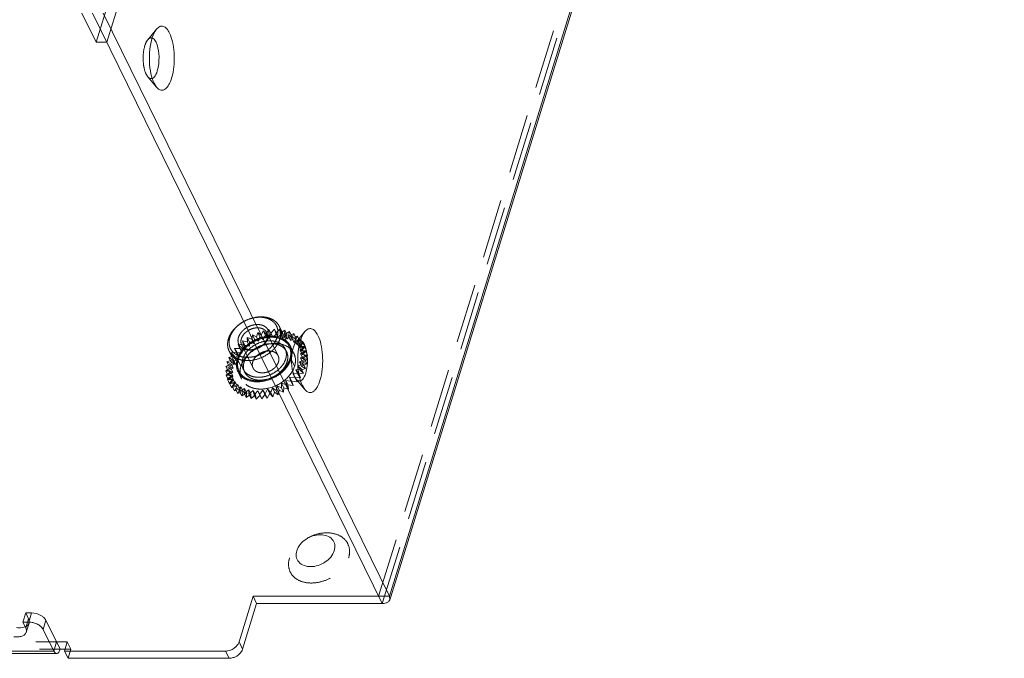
# Model space of a CAD drawing. Header units: millimetres. Extents: x 4065 to 8083, y -652 to 5416.
# Tile 147 of 256: x 5907 to 5992, y 3129 to 3184. Entities that reach past the tile are written whole.
import ezdxf

# ---------------------------------------------------------------- set-up
doc = ezdxf.new("R2010")
doc.units = ezdxf.units.MM
doc.header["$LTSCALE"] = 0.8
doc.linetypes.add('HIDDEN', pattern=[9.525, 6.35, -3.175])
doc.layers.get('0').update_dxf_attribs({"linetype": 'CONTINUOUS', "lineweight": 0})
doc.layers.add('3', color=5, linetype='HIDDEN', lineweight=0)

msp = doc.modelspace()

# ---------------------------------------------------------------- linework, layer by layer
for p, q in [((5939.059, 3134.54), (6076.31, 3578.686)), ((5939.173, 3134.505), (6076.345, 3578.391)), ((5912.661, 3184.58), (5913.881, 3182.093)), ((5938.443, 3133.918), (5913.582, 3184.58)), ((5939.059, 3134.54), (5914.503, 3184.58)), ((5913.881, 3182.093), (5914.802, 3182.093)), ((5919.077, 3178.231), (5918.86, 3178.572)), ((5931.812, 3152.279), (5931.596, 3152.62)), ((5926.151, 3130.623), (5927.361, 3134.54)), ((5939.059, 3134.54), (5927.361, 3134.54)), ((5927.666, 3133.918), (5927.361, 3134.54)), ((5939.059, 3134.54), (5939.093, 3134.244)), ((5926.456, 3130.002), (5927.666, 3133.918)), ((5938.443, 3133.918), (5927.666, 3133.918)), ((5907.603, 3132.327), (5907.845, 3133.11)), ((5908.352, 3133.11), (5907.845, 3133.11)), ((5908.352, 3133.11), (5908.109, 3132.327)), ((5908.109, 3132.327), (5907.603, 3132.327)), ((5907.603, 3132.327), (5907.847, 3131.829)), ((5909.578, 3132.488), (5909.336, 3131.705)), ((5910.798, 3130.002), (5909.578, 3132.488)), ((5910.251, 3129.84), (5909.336, 3131.705)), ((5910.251, 3129.84), (5910.493, 3130.623)), ((5911.414, 3130.623), (5910.493, 3130.623)), ((5911.172, 3129.84), (5911.414, 3130.623)), ((5926.151, 3130.623), (5926.456, 3130.002)), ((5870.369, 3129.84), (5910.251, 3129.84)), ((5870.611, 3129.623), (5910.493, 3129.623)), ((5911.172, 3130.002), (5910.798, 3130.002)), ((5911.172, 3129.84), (5924.988, 3129.84)), ((5911.477, 3129.219), (5911.172, 3129.84)), ((5924.988, 3129.84), (5925.293, 3129.219)), ((5911.477, 3129.219), (5925.293, 3129.219))]:
    msp.add_line(p, q)
for centre, radius, start, end in [((5925.362, 3180.727), 6.907, 173.72839, 182.61524), ((5938.097, 3154.775), 6.907, 173.72839, 182.61524), ((5927.365, 3154.404), 1.432, 184.00216, 186.32787), ((5927.317, 3154.398), 1.384, 186.32089, 190.03168), ((5927.258, 3154.391), 1.326, 206.22383, 220.95425), ((5925.086, 3131.04), 1.152, 315.4286, 320.41459)]:
    msp.add_arc(centre, radius, start, end)
for points, knots in [([(5919.072, 3183.217), (5919.149, 3183.309), (5919.318, 3183.469), (5919.68, 3183.492), (5919.984, 3183.249), (5920.124, 3183.018), (5920.192, 3182.88)], [0, 0, 0, 0, 0.246383, 0.448731, 0.684546, 1, 1, 1, 1]), ([(5918.496, 3181.481), (5918.535, 3181.829), (5918.651, 3182.434), (5918.903, 3183.014), (5919.072, 3183.217)], [0, 0, 0, 0, 0.569476, 1, 1, 1, 1]), ([(5920.192, 3182.88), (5920.308, 3182.644), (5920.481, 3182.088), (5920.604, 3181.187), (5920.602, 3180.227), (5920.474, 3179.33), (5920.265, 3178.679), (5920.034, 3178.289), (5919.855, 3178.094), (5919.657, 3177.98), (5919.36, 3177.963), (5919.173, 3178.116), (5919.077, 3178.231)], [0, 0, 0, 0, 0.134454, 0.294651, 0.463727, 0.623145, 0.756274, 0.809643, 0.853787, 0.890401, 0.923487, 1, 1, 1, 1]), ([(5918.688, 3182.463), (5918.721, 3182.453), (5918.873, 3182.373), (5918.969, 3182.218), (5919.029, 3182.097)], [0, 0, 0, 0, 0.201722, 1, 1, 1, 1]), ([(5919.029, 3182.097), (5919.176, 3181.796), (5919.313, 3181.071), (5919.29, 3180.347), (5919.22, 3179.971)], [0, 0, 0, 0, 0.466798, 1, 1, 1, 1]), ([(5918.86, 3178.572), (5918.734, 3178.83), (5918.551, 3179.441), (5918.478, 3180.069), (5918.462, 3180.412)], [0, 0, 0, 0, 0.45562, 1, 1, 1, 1]), ([(5919.22, 3179.971), (5919.178, 3179.748), (5919.084, 3179.393), (5918.85, 3179.055), (5918.714, 3178.998)], [0, 0, 0, 0, 0.604877, 1, 1, 1, 1]), ([(5931.232, 3155.529), (5931.271, 3155.877), (5931.386, 3156.481), (5931.638, 3157.062), (5931.808, 3157.265)], [0, 0, 0, 0, 0.569476, 1, 1, 1, 1]), ([(5931.808, 3157.265), (5931.885, 3157.357), (5932.053, 3157.516), (5932.416, 3157.54), (5932.72, 3157.297), (5932.859, 3157.066), (5932.927, 3156.928)], [0, 0, 0, 0, 0.246383, 0.448731, 0.684546, 1, 1, 1, 1]), ([(5931.424, 3156.511), (5931.456, 3156.501), (5931.609, 3156.42), (5931.705, 3156.266), (5931.764, 3156.145)], [0, 0, 0, 0, 0.201722, 1, 1, 1, 1]), ([(5932.927, 3156.928), (5933.043, 3156.692), (5933.217, 3156.136), (5933.34, 3155.235), (5933.337, 3154.275), (5933.209, 3153.378), (5933.001, 3152.727), (5932.77, 3152.337), (5932.591, 3152.141), (5932.393, 3152.028), (5932.095, 3152.01), (5931.908, 3152.164), (5931.812, 3152.278)], [0, 0, 0, 0, 0.134454, 0.294651, 0.463727, 0.623145, 0.756274, 0.809643, 0.853787, 0.890401, 0.923487, 1, 1, 1, 1]), ([(5931.764, 3156.145), (5931.912, 3155.844), (5932.048, 3155.119), (5932.025, 3154.395), (5931.955, 3154.018)], [0, 0, 0, 0, 0.466798, 1, 1, 1, 1]), ([(5931.596, 3152.62), (5931.469, 3152.878), (5931.287, 3153.489), (5931.213, 3154.117), (5931.198, 3154.459)], [0, 0, 0, 0, 0.45562, 1, 1, 1, 1]), ([(5931.955, 3154.018), (5931.914, 3153.796), (5931.82, 3153.441), (5931.585, 3153.103), (5931.449, 3153.046)], [0, 0, 0, 0, 0.604877, 1, 1, 1, 1]), ([(5926.872, 3153.097), (5926.811, 3153.121), (5926.583, 3153.226), (5926.378, 3153.382), (5926.257, 3153.522)], [0, 0, 0, 0, 0.261746, 1, 1, 1, 1]), ([(5927.708, 3152.948), (5927.633, 3152.948), (5927.35, 3152.96), (5927.067, 3153.02), (5926.872, 3153.097)], [0, 0, 0, 0, 0.261968, 1, 1, 1, 1]), ([(5928.967, 3153.222), (5928.865, 3153.178), (5928.462, 3153.024), (5928.028, 3152.948), (5927.708, 3152.948)], [0, 0, 0, 0, 0.257412, 1, 1, 1, 1]), ([(5934.328, 3138.457), (5934.38, 3138.624), (5934.417, 3138.978), (5934.098, 3139.648), (5933.273, 3139.896), (5932.474, 3139.748), (5931.693, 3139.378), (5931.226, 3138.851), (5931.104, 3138.457)], [0, 0, 0, 0, 0.112128, 0.217225, 0.450079, 0.590243, 0.735797, 1, 1, 1, 1]), ([(5931.104, 3138.457), (5931.053, 3138.289), (5931.015, 3137.936), (5931.334, 3137.265), (5932.16, 3137.017), (5932.958, 3137.165), (5933.74, 3137.536), (5934.206, 3138.062), (5934.328, 3138.457)], [0, 0, 0, 0, 0.112128, 0.217225, 0.450079, 0.590243, 0.735797, 1, 1, 1, 1]), ([(5938.862, 3134.002), (5938.833, 3133.988), (5938.699, 3133.936), (5938.553, 3133.918), (5938.443, 3133.918)], [0, 0, 0, 0, 0.227352, 1, 1, 1, 1]), ([(5939.093, 3134.244), (5939.085, 3134.219), (5939.038, 3134.114), (5938.941, 3134.039), (5938.862, 3134.002)], [0, 0, 0, 0, 0.232868, 1, 1, 1, 1]), ([(5908.352, 3133.11), (5908.606, 3133.11), (5908.948, 3133.022), (5909.236, 3132.848), (5909.302, 3132.799)], [0, 0, 0, 0, 0.756188, 1, 1, 1, 1]), ([(5909.302, 3132.799), (5909.333, 3132.776), (5909.44, 3132.688), (5909.533, 3132.579), (5909.578, 3132.488)], [0, 0, 0, 0, 0.276148, 1, 1, 1, 1]), ([(5907.053, 3131.855), (5907.123, 3131.845), (5907.377, 3131.822), (5907.643, 3131.852), (5907.813, 3131.926)], [0, 0, 0, 0, 0.276633, 1, 1, 1, 1]), ([(5908.611, 3132.243), (5908.569, 3132.257), (5908.406, 3132.303), (5908.236, 3132.327), (5908.109, 3132.327)], [0, 0, 0, 0, 0.257385, 1, 1, 1, 1]), ([(5909.06, 3132.016), (5909.027, 3132.04), (5908.888, 3132.134), (5908.732, 3132.204), (5908.611, 3132.243)], [0, 0, 0, 0, 0.239573, 1, 1, 1, 1]), ([(5909.336, 3131.705), (5909.322, 3131.733), (5909.25, 3131.853), (5909.146, 3131.951), (5909.06, 3132.016)], [0, 0, 0, 0, 0.22386, 1, 1, 1, 1]), ([(5906.811, 3131.072), (5906.937, 3131.054), (5907.176, 3131.042), (5907.506, 3131.101), (5907.763, 3131.235), (5907.867, 3131.385), (5907.89, 3131.461)], [0, 0, 0, 0, 0.308722, 0.580191, 0.806805, 1, 1, 1, 1]), ([(5907.89, 3131.461), (5907.899, 3131.489), (5907.922, 3131.613), (5907.889, 3131.743), (5907.847, 3131.829)], [0, 0, 0, 0, 0.236135, 1, 1, 1, 1]), ([(5925.973, 3130.306), (5925.994, 3130.331), (5926.067, 3130.428), (5926.124, 3130.538), (5926.151, 3130.623)], [0, 0, 0, 0, 0.26345, 1, 1, 1, 1]), ([(5910.251, 3129.84), (5910.266, 3129.808), (5910.319, 3129.714), (5910.417, 3129.624), (5910.492, 3129.623)], [0, 0, 0, 0, 0.32074, 1, 1, 1, 1]), ([(5910.492, 3129.623), (5910.531, 3129.623), (5910.585, 3129.646), (5910.625, 3129.682), (5910.636, 3129.693)], [0, 0, 0, 0, 0.713945, 1, 1, 1, 1]), ([(5910.636, 3129.693), (5910.653, 3129.711), (5910.726, 3129.803), (5910.77, 3129.914), (5910.798, 3130.002)], [0, 0, 0, 0, 0.208127, 1, 1, 1, 1]), ([(5926.456, 3130.002), (5926.434, 3129.931), (5926.292, 3129.636), (5926.015, 3129.421), (5925.786, 3129.323)], [0, 0, 0, 0, 0.229601, 1, 1, 1, 1]), ([(5925.786, 3129.323), (5925.746, 3129.306), (5925.587, 3129.248), (5925.418, 3129.219), (5925.293, 3129.219)], [0, 0, 0, 0, 0.258086, 1, 1, 1, 1])]:
    msp.add_open_spline(points, degree=3, knots=knots)
for points in [[(5926.068, 3153.805), (5926.014, 3153.916), (5925.975, 3154.036), (5925.954, 3154.157)], [(5925.151, 3129.852), (5925.43, 3129.893), (5925.709, 3130.031), (5925.906, 3130.232)], [(5924.988, 3129.84), (5925.042, 3129.84), (5925.097, 3129.844), (5925.151, 3129.852)]]:
    msp.add_open_spline(points, degree=3)
at = {"layer": '3'}
for p, q in [((5938.138, 3134.54), (6075.389, 3578.686)), ((5938.443, 3133.918), (6075.694, 3578.065)), ((5913.881, 3182.093), (5917.028, 3192.276)), ((5914.802, 3182.093), (5917.949, 3192.276)), ((5918.317, 3182.312), (5919.073, 3183.218)), ((5918.32, 3179.138), (5918.181, 3179.355)), ((5918.317, 3179.14), (5919.073, 3178.234)), ((5928.054, 3156.95), (5928.239, 3157.34)), ((5928.239, 3157.34), (5928.473, 3157.057)), ((5928.422, 3156.967), (5928.239, 3157.34)), ((5928.473, 3157.057), (5928.717, 3157.435)), ((5928.717, 3157.435), (5928.891, 3157.117)), ((5928.9, 3157.062), (5928.717, 3157.435)), ((5928.891, 3157.117), (5929.19, 3157.476)), ((5929.373, 3157.103), (5929.19, 3157.476)), ((5929.19, 3157.476), (5929.3, 3157.129)), ((5929.3, 3157.129), (5929.648, 3157.462)), ((5930.467, 3155.964), (5929.613, 3157.704)), ((5929.831, 3157.089), (5929.648, 3157.462)), ((5929.648, 3157.462), (5929.692, 3157.093)), ((5929.692, 3157.093), (5930.082, 3157.394)), ((5930.082, 3157.394), (5930.06, 3157.009)), ((5930.06, 3157.009), (5930.485, 3157.273)), ((5930.265, 3157.021), (5930.082, 3157.394)), ((5930.485, 3157.273), (5930.396, 3156.88)), ((5930.668, 3156.9), (5930.485, 3157.273)), ((5931.052, 3156.36), (5931.809, 3157.266)), ((5926.455, 3156.471), (5926.874, 3156.375)), ((5926.638, 3156.098), (5926.455, 3156.471)), ((5926.532, 3156.111), (5926.455, 3156.471)), ((5926.864, 3156.754), (5927.247, 3156.606)), ((5927.047, 3156.381), (5926.864, 3156.754)), ((5926.874, 3156.375), (5926.864, 3156.754)), ((5927.247, 3156.606), (5927.303, 3156.996)), ((5927.247, 3156.606), (5927.43, 3156.233)), ((5927.303, 3156.996), (5927.643, 3156.799)), ((5927.486, 3156.623), (5927.303, 3156.996)), ((5927.43, 3156.233), (5927.486, 3156.623)), ((5927.486, 3156.623), (5927.826, 3156.426)), ((5927.643, 3156.799), (5927.764, 3157.193)), ((5927.643, 3156.799), (5927.826, 3156.426)), ((5927.764, 3157.193), (5928.054, 3156.95)), ((5927.947, 3156.82), (5927.764, 3157.193)), ((5927.826, 3156.426), (5927.947, 3156.82)), ((5927.947, 3156.82), (5928.237, 3156.577)), ((5928.054, 3156.95), (5928.237, 3156.577)), ((5928.237, 3156.577), (5928.422, 3156.967)), ((5928.422, 3156.967), (5928.656, 3156.684)), ((5928.473, 3157.057), (5928.656, 3156.684)), ((5929.512, 3155.187), (5928.536, 3157.176)), ((5928.656, 3156.684), (5928.9, 3157.062)), ((5928.891, 3157.117), (5929.074, 3156.744)), ((5928.9, 3157.062), (5929.074, 3156.744)), ((5929.074, 3156.744), (5929.373, 3157.103)), ((5929.3, 3157.129), (5929.483, 3156.756)), ((5929.373, 3157.103), (5929.483, 3156.756)), ((5929.483, 3156.756), (5929.831, 3157.089)), ((5929.692, 3157.093), (5929.875, 3156.72)), ((5929.831, 3157.089), (5929.875, 3156.72)), ((5929.875, 3156.72), (5930.265, 3157.021)), ((5930.06, 3157.009), (5930.243, 3156.636)), ((5930.265, 3157.021), (5930.243, 3156.636)), ((5930.243, 3156.636), (5930.668, 3156.9)), ((5930.396, 3156.88), (5930.847, 3157.1)), ((5930.396, 3156.88), (5930.579, 3156.507)), ((5930.668, 3156.9), (5930.579, 3156.507)), ((5930.579, 3156.507), (5931.03, 3156.727)), ((5930.847, 3157.1), (5930.694, 3156.708)), ((5930.694, 3156.708), (5931.163, 3156.88)), ((5930.694, 3156.708), (5930.877, 3156.335)), ((5931.03, 3156.727), (5930.847, 3157.1)), ((5931.03, 3156.727), (5930.877, 3156.335)), ((5930.877, 3156.335), (5931.346, 3156.507)), ((5931.163, 3156.88), (5930.948, 3156.495)), ((5930.948, 3156.495), (5931.425, 3156.617)), ((5930.948, 3156.495), (5931.131, 3156.122)), ((5931.346, 3156.507), (5931.131, 3156.122)), ((5931.425, 3156.617), (5931.153, 3156.247)), ((5931.346, 3156.507), (5931.163, 3156.88)), ((5931.608, 3156.244), (5931.425, 3156.617)), ((5926.158, 3153.849), (5925.304, 3155.59)), ((5925.76, 3155.805), (5926.227, 3155.819)), ((5925.964, 3155.504), (5925.76, 3155.805)), ((5925.943, 3155.432), (5925.76, 3155.805)), ((5926.085, 3156.152), (5926.532, 3156.111)), ((5926.268, 3155.779), (5926.085, 3156.152)), ((5926.227, 3155.819), (5926.085, 3156.152)), ((5926.227, 3155.819), (5926.41, 3155.446)), ((5926.268, 3155.779), (5926.715, 3155.738)), ((5926.41, 3155.446), (5926.268, 3155.779)), ((5927.357, 3154.129), (5926.381, 3156.118)), ((5926.532, 3156.111), (5926.715, 3155.738)), ((5926.638, 3156.098), (5927.057, 3156.002)), ((5926.715, 3155.738), (5926.638, 3156.098)), ((5926.874, 3156.375), (5927.057, 3156.002)), ((5927.047, 3156.381), (5927.43, 3156.233)), ((5927.057, 3156.002), (5927.047, 3156.381)), ((5930.23, 3155.539), (5930.108, 3155.788)), ((5930.557, 3156.008), (5930.862, 3155.386)), ((5931.131, 3156.122), (5931.608, 3156.244)), ((5931.153, 3156.247), (5931.629, 3156.315)), ((5931.153, 3156.247), (5931.336, 3155.874)), ((5931.629, 3156.315), (5931.305, 3155.968)), ((5931.305, 3155.968), (5931.772, 3155.982)), ((5931.305, 3155.968), (5931.488, 3155.595)), ((5931.608, 3156.244), (5931.336, 3155.874)), ((5931.336, 3155.874), (5931.812, 3155.943)), ((5931.772, 3155.982), (5931.401, 3155.664)), ((5931.401, 3155.664), (5931.849, 3155.622)), ((5931.401, 3155.664), (5931.584, 3155.291)), ((5931.849, 3155.622), (5931.44, 3155.339)), ((5931.812, 3155.943), (5931.488, 3155.595)), ((5931.488, 3155.595), (5931.955, 3155.609)), ((5931.955, 3155.609), (5931.584, 3155.291)), ((5931.812, 3155.943), (5931.629, 3156.315)), ((5931.955, 3155.609), (5931.772, 3155.982)), ((5932.032, 3155.249), (5931.849, 3155.622)), ((5925.119, 3154.658), (5925.588, 3154.83)), ((5925.272, 3155.05), (5925.75, 3155.172)), ((5925.588, 3154.83), (5925.272, 3155.05)), ((5925.455, 3154.677), (5925.272, 3155.05)), ((5925.455, 3154.677), (5925.933, 3154.799)), ((5925.488, 3155.435), (5925.964, 3155.504)), ((5925.75, 3155.172), (5925.488, 3155.435)), ((5925.671, 3155.062), (5925.488, 3155.435)), ((5925.588, 3154.83), (5925.771, 3154.457)), ((5925.671, 3155.062), (5926.147, 3155.131)), ((5925.933, 3154.799), (5925.671, 3155.062)), ((5925.75, 3155.172), (5925.933, 3154.799)), ((5925.943, 3155.432), (5926.41, 3155.446)), ((5926.147, 3155.131), (5925.943, 3155.432)), ((5925.964, 3155.504), (5926.147, 3155.131)), ((5926.315, 3154.285), (5926.01, 3154.907)), ((5930.92, 3154.285), (5930.615, 3154.907)), ((5931.803, 3154.855), (5931.342, 3154.658)), ((5931.859, 3155.244), (5931.42, 3155.002)), ((5931.42, 3155.002), (5931.803, 3154.855)), ((5931.42, 3155.002), (5931.603, 3154.629)), ((5931.44, 3155.339), (5931.859, 3155.244)), ((5931.44, 3155.339), (5931.623, 3154.966)), ((5931.584, 3155.291), (5932.032, 3155.249)), ((5932.042, 3154.871), (5931.603, 3154.629)), ((5932.032, 3155.249), (5931.623, 3154.966)), ((5931.623, 3154.966), (5932.042, 3154.871)), ((5931.986, 3154.482), (5931.803, 3154.855)), ((5932.042, 3154.871), (5931.859, 3155.244)), ((5925.007, 3153.881), (5925.432, 3154.144)), ((5925.442, 3153.812), (5925.007, 3153.881)), ((5925.19, 3153.508), (5925.007, 3153.881)), ((5925.03, 3154.265), (5925.481, 3154.485)), ((5925.432, 3154.144), (5925.03, 3154.265)), ((5925.213, 3153.892), (5925.03, 3154.265)), ((5925.481, 3154.485), (5925.119, 3154.658)), ((5925.302, 3154.285), (5925.119, 3154.658)), ((5925.213, 3153.892), (5925.664, 3154.112)), ((5925.615, 3153.771), (5925.213, 3153.892)), ((5925.302, 3154.285), (5925.771, 3154.457)), ((5925.664, 3154.112), (5925.302, 3154.285)), ((5925.432, 3154.144), (5925.615, 3153.771)), ((5925.771, 3154.457), (5925.455, 3154.677)), ((5925.481, 3154.485), (5925.664, 3154.112)), ((5926.639, 3153.777), (5926.517, 3154.025)), ((5931.497, 3154.072), (5931.019, 3153.976)), ((5931.019, 3153.976), (5931.253, 3153.693)), ((5931.019, 3153.976), (5931.202, 3153.603)), ((5931.682, 3154.461), (5931.207, 3154.314)), ((5931.207, 3154.314), (5931.497, 3154.072)), ((5931.207, 3154.314), (5931.39, 3153.941)), ((5931.342, 3154.658), (5931.682, 3154.461)), ((5931.342, 3154.658), (5931.525, 3154.285)), ((5931.865, 3154.088), (5931.39, 3153.941)), ((5931.39, 3153.941), (5931.68, 3153.699)), ((5931.68, 3153.699), (5931.497, 3154.072)), ((5931.986, 3154.482), (5931.525, 3154.285)), ((5931.525, 3154.285), (5931.865, 3154.088)), ((5931.603, 3154.629), (5931.986, 3154.482)), ((5931.865, 3154.088), (5931.682, 3154.461)), ((5925.051, 3153.511), (5925.442, 3153.812)), ((5925.509, 3153.497), (5925.051, 3153.511)), ((5925.234, 3153.138), (5925.051, 3153.511)), ((5925.161, 3153.164), (5925.509, 3153.497)), ((5925.634, 3153.205), (5925.161, 3153.164)), ((5925.344, 3152.791), (5925.161, 3153.164)), ((5925.19, 3153.508), (5925.615, 3153.771)), ((5925.625, 3153.439), (5925.19, 3153.508)), ((5925.234, 3153.138), (5925.625, 3153.439)), ((5925.692, 3153.124), (5925.234, 3153.138)), ((5925.334, 3152.845), (5925.634, 3153.205)), ((5925.344, 3152.791), (5925.692, 3153.124)), ((5925.442, 3153.812), (5925.625, 3153.439)), ((5925.509, 3153.497), (5925.692, 3153.124)), ((5925.634, 3153.205), (5925.817, 3152.832)), ((5926.068, 3153.805), (5926.373, 3153.184)), ((5930.605, 3153), (5930.171, 3153.069)), ((5930.171, 3153.069), (5930.354, 3152.696)), ((5930.171, 3153.069), (5930.215, 3152.699)), ((5930.953, 3153.334), (5930.495, 3153.348)), ((5930.495, 3153.348), (5930.678, 3152.975)), ((5930.495, 3153.348), (5930.605, 3153)), ((5931.253, 3153.693), (5930.78, 3153.652)), ((5930.78, 3153.652), (5930.953, 3153.334)), ((5930.78, 3153.652), (5930.963, 3153.279)), ((5931.056, 3153.185), (5930.917, 3153.403)), ((5931.136, 3152.961), (5930.953, 3153.334)), ((5931.436, 3153.32), (5930.963, 3153.279)), ((5930.963, 3153.279), (5931.136, 3152.961)), ((5931.052, 3153.188), (5931.809, 3152.282)), ((5931.68, 3153.699), (5931.202, 3153.603)), ((5931.202, 3153.603), (5931.436, 3153.32)), ((5931.436, 3153.32), (5931.253, 3153.693)), ((5925.813, 3152.94), (5925.334, 3152.845)), ((5925.518, 3152.472), (5925.334, 3152.845)), ((5925.817, 3152.832), (5925.344, 3152.791)), ((5925.518, 3152.472), (5925.817, 3152.832)), ((5925.996, 3152.567), (5925.518, 3152.472)), ((5925.568, 3152.562), (5925.813, 3152.94)), ((5926.043, 3152.71), (5925.568, 3152.562)), ((5925.751, 3152.189), (5925.568, 3152.562)), ((5925.751, 3152.189), (5925.996, 3152.567)), ((5926.226, 3152.337), (5925.751, 3152.189)), ((5925.813, 3152.94), (5925.996, 3152.567)), ((5925.858, 3152.32), (5926.043, 3152.71)), ((5926.319, 3152.517), (5925.858, 3152.32)), ((5926.041, 3151.947), (5925.858, 3152.32)), ((5926.041, 3151.947), (5926.226, 3152.337)), ((5926.043, 3152.71), (5926.226, 3152.337)), ((5926.198, 3152.123), (5926.319, 3152.517)), ((5926.637, 3152.366), (5926.198, 3152.123)), ((5926.319, 3152.517), (5926.502, 3152.144)), ((5926.581, 3151.976), (5926.637, 3152.366)), ((5926.99, 3152.259), (5926.581, 3151.976)), ((5926.637, 3152.366), (5926.82, 3151.993)), ((5926.99, 3152.259), (5927.173, 3151.886)), ((5927.001, 3151.881), (5926.99, 3152.259)), ((5927.371, 3152.199), (5927.001, 3151.881)), ((5927.371, 3152.199), (5927.554, 3151.826)), ((5927.448, 3151.84), (5927.371, 3152.199)), ((5927.773, 3152.187), (5927.448, 3151.84)), ((5927.773, 3152.187), (5927.956, 3151.814)), ((5927.915, 3151.853), (5927.773, 3152.187)), ((5928.187, 3152.223), (5927.915, 3151.853)), ((5928.391, 3151.922), (5928.187, 3152.223)), ((5928.187, 3152.223), (5928.37, 3151.85)), ((5928.606, 3152.307), (5928.391, 3151.922)), ((5928.869, 3152.043), (5928.606, 3152.307)), ((5928.606, 3152.307), (5928.789, 3151.934)), ((5929.022, 3152.436), (5928.869, 3152.043)), ((5929.338, 3152.216), (5929.022, 3152.436)), ((5929.022, 3152.436), (5929.205, 3152.063)), ((5929.427, 3152.608), (5929.338, 3152.216)), ((5929.521, 3151.843), (5929.338, 3152.216)), ((5929.789, 3152.436), (5929.427, 3152.608)), ((5929.427, 3152.608), (5929.61, 3152.235)), ((5929.61, 3152.235), (5929.521, 3151.843)), ((5929.972, 3152.063), (5929.61, 3152.235)), ((5929.812, 3152.821), (5929.789, 3152.436)), ((5929.972, 3152.063), (5929.789, 3152.436)), ((5930.215, 3152.699), (5929.812, 3152.821)), ((5929.812, 3152.821), (5929.995, 3152.448)), ((5929.995, 3152.448), (5929.972, 3152.063)), ((5930.398, 3152.326), (5929.995, 3152.448)), ((5930.398, 3152.326), (5930.215, 3152.699)), ((5930.788, 3152.627), (5930.354, 3152.696)), ((5930.354, 3152.696), (5930.398, 3152.326)), ((5930.788, 3152.627), (5930.605, 3153)), ((5931.136, 3152.961), (5930.678, 3152.975)), ((5930.678, 3152.975), (5930.788, 3152.627)), ((5926.502, 3152.144), (5926.041, 3151.947)), ((5926.381, 3151.75), (5926.198, 3152.123)), ((5926.381, 3151.75), (5926.502, 3152.144)), ((5926.82, 3151.993), (5926.381, 3151.75)), ((5926.764, 3151.603), (5926.581, 3151.976)), ((5926.764, 3151.603), (5926.82, 3151.993)), ((5927.173, 3151.886), (5926.764, 3151.603)), ((5927.184, 3151.508), (5927.001, 3151.881)), ((5927.184, 3151.508), (5927.173, 3151.886)), ((5927.554, 3151.826), (5927.184, 3151.508)), ((5927.631, 3151.467), (5927.448, 3151.84)), ((5927.631, 3151.467), (5927.554, 3151.826)), ((5927.956, 3151.814), (5927.631, 3151.467)), ((5928.098, 3151.48), (5927.915, 3151.853)), ((5928.098, 3151.48), (5927.956, 3151.814)), ((5928.37, 3151.85), (5928.098, 3151.48)), ((5928.574, 3151.549), (5928.37, 3151.85)), ((5928.574, 3151.549), (5928.391, 3151.922)), ((5928.789, 3151.934), (5928.574, 3151.549)), ((5929.052, 3151.67), (5928.789, 3151.934)), ((5929.052, 3151.67), (5928.869, 3152.043)), ((5929.205, 3152.063), (5929.052, 3151.67)), ((5929.521, 3151.843), (5929.205, 3152.063)), ((5939.093, 3134.245), (5939.173, 3134.505)), ((5907.845, 3133.11), (5908.089, 3132.613)), ((5907.847, 3131.829), (5908.089, 3132.613)), ((5908.132, 3132.244), (5907.89, 3131.46)), ((5870.611, 3130.623), (5910.493, 3130.623)), ((5911.719, 3130.002), (5911.414, 3130.623)), ((5870.916, 3130.002), (5910.798, 3130.002)), ((5911.719, 3130.002), (5911.172, 3130.002)), ((5911.477, 3129.219), (5911.719, 3130.002))]:
    msp.add_line(p, q, dxfattribs=at)
for centre, radius, start, end in [((5929.022, 3153.453), 3.421, 118.66652, 123.92691), ((5928.642, 3153.884), 2.845, 135.82552, 141.46027), ((5929.327, 3152.831), 3.421, 118.66652, 123.92691), ((5929.366, 3155.425), 1.326, 10.92379, 26.07581), ((5929.672, 3154.801), 1.326, 26.22383, 40.95425), ((5927.717, 3153.785), 1.48, 180.15678, 184.65625), ((5927.629, 3153.778), 1.392, 184.64403, 190.89485), ((5927.564, 3153.766), 1.326, 190.92379, 206.07581), ((5907.611, 3132.474), 0.581, 306.10554, 311.19346)]:
    msp.add_arc(centre, radius, start, end, dxfattribs=at)
for points, knots in [([(5918.181, 3179.355), (5918.074, 3179.575), (5917.941, 3180.103), (5917.901, 3180.918), (5918.006, 3181.686), (5918.185, 3182.153), (5918.317, 3182.312)], [0, 0, 0, 0, 0.239854, 0.525616, 0.797144, 1, 1, 1, 1]), ([(5918.317, 3182.312), (5918.366, 3182.371), (5918.474, 3182.472), (5918.628, 3182.482), (5918.688, 3182.463)], [0, 0, 0, 0, 0.548589, 1, 1, 1, 1]), ([(5918.455, 3179.019), (5918.417, 3179.041), (5918.371, 3179.08), (5918.331, 3179.124), (5918.32, 3179.137)], [0, 0, 0, 0, 0.728231, 1, 1, 1, 1]), ([(5918.714, 3178.998), (5918.654, 3178.974), (5918.555, 3178.969), (5918.475, 3179.007), (5918.455, 3179.019)], [0, 0, 0, 0, 0.734427, 1, 1, 1, 1]), ([(5925.248, 3156.647), (5925.294, 3156.795), (5925.427, 3157.089), (5925.67, 3157.419), (5925.908, 3157.664), (5926.177, 3157.896), (5926.402, 3158.045), (5926.56, 3158.131)], [0, 0, 0, 0, 0.228892, 0.474211, 0.602299, 0.733145, 1, 1, 1, 1]), ([(5925.371, 3156.771), (5925.413, 3156.906), (5925.534, 3157.174), (5925.755, 3157.475), (5925.97, 3157.698), (5926.215, 3157.91), (5926.42, 3158.046), (5926.563, 3158.126)], [0, 0, 0, 0, 0.228951, 0.474245, 0.602306, 0.733128, 1, 1, 1, 1]), ([(5926.56, 3158.131), (5926.844, 3158.287), (5927.301, 3158.458), (5927.925, 3158.537), (5928.369, 3158.519), (5928.778, 3158.423), (5929.08, 3158.279), (5929.284, 3158.128), (5929.416, 3158.001), (5929.527, 3157.86), (5929.587, 3157.757), (5929.613, 3157.704)], [0, 0, 0, 0, 0.28407, 0.420946, 0.551147, 0.673435, 0.787762, 0.842426, 0.895746, 0.948118, 1, 1, 1, 1]), ([(5926.563, 3158.126), (5926.742, 3158.225), (5927.024, 3158.346), (5927.415, 3158.447), (5927.797, 3158.503), (5928.174, 3158.496), (5928.525, 3158.418), (5928.761, 3158.329), (5928.971, 3158.209), (5929.151, 3158.06), (5929.297, 3157.885), (5929.404, 3157.688), (5929.472, 3157.473), (5929.499, 3157.245), (5929.484, 3157.007), (5929.448, 3156.85), (5929.424, 3156.771)], [0, 0, 0, 0, 0.148129, 0.221087, 0.292395, 0.427803, 0.491502, 0.552326, 0.610469, 0.666375, 0.720724, 0.77438, 0.828298, 0.883393, 0.940444, 1, 1, 1, 1]), ([(5926.108, 3156.771), (5926.133, 3156.853), (5926.206, 3157.016), (5926.337, 3157.2), (5926.465, 3157.338), (5926.611, 3157.469), (5926.733, 3157.555), (5926.818, 3157.606)], [0, 0, 0, 0, 0.22939, 0.474531, 0.602408, 0.733066, 1, 1, 1, 1]), ([(5926.353, 3156.647), (5926.374, 3156.716), (5926.435, 3156.852), (5926.567, 3157.041), (5926.739, 3157.211), (5926.872, 3157.307), (5926.943, 3157.351)], [0, 0, 0, 0, 0.229661, 0.474803, 0.733007, 1, 1, 1, 1]), ([(5926.818, 3157.606), (5926.932, 3157.673), (5927.172, 3157.784), (5927.548, 3157.871), (5927.859, 3157.872), (5928.089, 3157.827), (5928.245, 3157.772), (5928.383, 3157.697), (5928.502, 3157.603), (5928.599, 3157.491), (5928.671, 3157.364), (5928.716, 3157.226), (5928.735, 3157.078), (5928.726, 3156.924), (5928.703, 3156.822), (5928.687, 3156.771)], [0, 0, 0, 0, 0.147801, 0.292141, 0.428126, 0.492119, 0.553187, 0.61149, 0.667453, 0.721753, 0.775268, 0.828978, 0.883834, 0.940653, 1, 1, 1, 1]), ([(5926.943, 3157.351), (5927.087, 3157.439), (5927.322, 3157.537), (5927.646, 3157.59), (5927.88, 3157.588), (5928.095, 3157.543), (5928.284, 3157.458), (5928.436, 3157.336), (5928.509, 3157.231), (5928.536, 3157.176)], [0, 0, 0, 0, 0.283406, 0.420787, 0.551632, 0.674429, 0.788932, 0.896474, 1, 1, 1, 1]), ([(5929.613, 3157.704), (5929.651, 3157.627), (5929.712, 3157.462), (5929.751, 3157.197), (5929.739, 3156.921), (5929.697, 3156.738), (5929.669, 3156.647)], [0, 0, 0, 0, 0.239088, 0.482922, 0.735582, 1, 1, 1, 1]), ([(5925.304, 3155.59), (5925.266, 3155.667), (5925.205, 3155.832), (5925.166, 3156.097), (5925.179, 3156.373), (5925.22, 3156.556), (5925.248, 3156.647)], [0, 0, 0, 0, 0.239087, 0.482923, 0.735578, 1, 1, 1, 1]), ([(5927.958, 3155.283), (5927.784, 3155.208), (5927.427, 3155.092), (5926.884, 3155.029), (5926.449, 3155.074), (5926.135, 3155.171), (5925.926, 3155.27), (5925.742, 3155.396), (5925.586, 3155.546), (5925.462, 3155.717), (5925.371, 3155.906), (5925.315, 3156.111), (5925.296, 3156.327), (5925.314, 3156.55), (5925.348, 3156.698), (5925.371, 3156.771)], [0, 0, 0, 0, 0.14881, 0.291696, 0.42516, 0.48795, 0.548082, 0.605845, 0.661735, 0.716435, 0.770753, 0.825543, 0.881601, 0.939599, 1, 1, 1, 1]), ([(5927.703, 3155.803), (5927.489, 3155.718), (5927.148, 3155.648), (5926.716, 3155.704), (5926.483, 3155.799), (5926.33, 3155.908), (5926.235, 3156.003), (5926.159, 3156.111), (5926.104, 3156.231), (5926.071, 3156.359), (5926.057, 3156.542), (5926.08, 3156.681), (5926.108, 3156.771)], [0, 0, 0, 0, 0.290438, 0.423592, 0.546038, 0.603843, 0.65988, 0.714828, 0.769481, 0.824664, 0.881137, 1, 1, 1, 1]), ([(5926.102, 3154.907), (5926.167, 3155.116), (5926.324, 3155.421), (5926.613, 3155.778), (5926.969, 3156.119), (5927.496, 3156.466), (5928.088, 3156.687), (5928.576, 3156.775), (5929.039, 3156.8), (5929.485, 3156.735), (5929.876, 3156.57), (5930.124, 3156.407), (5930.326, 3156.205), (5930.427, 3156.046), (5930.467, 3155.964)], [0, 0, 0, 0, 0.120791, 0.185745, 0.253063, 0.391823, 0.530992, 0.598793, 0.664375, 0.786661, 0.843391, 0.89737, 0.949254, 1, 1, 1, 1]), ([(5926.381, 3156.118), (5926.362, 3156.157), (5926.332, 3156.24), (5926.312, 3156.372), (5926.319, 3156.51), (5926.339, 3156.601), (5926.353, 3156.647)], [0, 0, 0, 0, 0.239094, 0.482925, 0.7356, 1, 1, 1, 1]), ([(5926.471, 3154.907), (5926.524, 3155.081), (5926.656, 3155.335), (5926.896, 3155.633), (5927.193, 3155.917), (5927.632, 3156.206), (5928.126, 3156.391), (5928.532, 3156.464), (5928.918, 3156.484), (5929.29, 3156.43), (5929.616, 3156.293), (5929.822, 3156.157), (5929.99, 3155.988), (5930.074, 3155.856), (5930.108, 3155.788)], [0, 0, 0, 0, 0.120791, 0.185745, 0.253063, 0.391824, 0.530993, 0.598794, 0.664376, 0.786661, 0.843392, 0.89737, 0.949254, 1, 1, 1, 1]), ([(5927.381, 3156.454), (5927.572, 3156.559), (5928.311, 3156.881), (5929.204, 3156.933), (5929.753, 3156.716)], [0, 0, 0, 0, 0.269974, 1, 1, 1, 1]), ([(5928.564, 3156.647), (5928.536, 3156.557), (5928.449, 3156.378), (5928.287, 3156.185), (5928.129, 3156.047), (5927.951, 3155.922), (5927.802, 3155.848), (5927.7, 3155.809)], [0, 0, 0, 0, 0.227583, 0.474216, 0.603274, 0.734743, 1, 1, 1, 1]), ([(5928.687, 3156.771), (5928.655, 3156.668), (5928.556, 3156.463), (5928.372, 3156.241), (5928.192, 3156.081), (5927.989, 3155.936), (5927.82, 3155.849), (5927.703, 3155.803)], [0, 0, 0, 0, 0.227655, 0.47412, 0.603081, 0.734502, 1, 1, 1, 1]), ([(5929.424, 3156.771), (5929.376, 3156.616), (5929.228, 3156.305), (5928.955, 3155.966), (5928.687, 3155.721), (5928.385, 3155.495), (5928.133, 3155.358), (5927.958, 3155.283)], [0, 0, 0, 0, 0.227849, 0.473981, 0.60273, 0.734037, 1, 1, 1, 1]), ([(5929.669, 3156.647), (5929.617, 3156.478), (5929.499, 3156.23), (5929.286, 3155.929), (5929.092, 3155.71), (5928.872, 3155.507), (5928.545, 3155.261), (5928.273, 3155.111), (5928.083, 3155.029)], [0, 0, 0, 0, 0.227798, 0.348918, 0.474163, 0.602835, 0.734077, 1, 1, 1, 1]), ([(5928.536, 3157.176), (5928.555, 3157.137), (5928.585, 3157.054), (5928.605, 3156.922), (5928.599, 3156.784), (5928.578, 3156.693), (5928.564, 3156.647)], [0, 0, 0, 0, 0.239094, 0.482925, 0.735587, 1, 1, 1, 1]), ([(5929.753, 3156.716), (5929.928, 3156.647), (5930.249, 3156.461), (5930.48, 3156.166), (5930.557, 3156.008)], [0, 0, 0, 0, 0.516682, 1, 1, 1, 1]), ([(5931.053, 3156.36), (5931.102, 3156.419), (5931.21, 3156.52), (5931.363, 3156.53), (5931.424, 3156.511)], [0, 0, 0, 0, 0.548589, 1, 1, 1, 1]), ([(5928.083, 3155.029), (5927.812, 3154.911), (5927.386, 3154.789), (5926.815, 3154.757), (5926.415, 3154.799), (5926.05, 3154.907), (5925.733, 3155.077), (5925.477, 3155.305), (5925.352, 3155.492), (5925.304, 3155.59)], [0, 0, 0, 0, 0.28502, 0.421004, 0.550184, 0.671817, 0.78618, 0.894722, 1, 1, 1, 1]), ([(5926.01, 3154.907), (5926.03, 3154.971), (5926.129, 3155.239), (5926.282, 3155.486), (5926.417, 3155.656)], [0, 0, 0, 0, 0.238075, 1, 1, 1, 1]), ([(5927.7, 3155.809), (5927.569, 3155.759), (5927.364, 3155.709), (5927.093, 3155.704), (5926.904, 3155.731), (5926.733, 3155.787), (5926.584, 3155.871), (5926.463, 3155.982), (5926.404, 3156.072), (5926.381, 3156.118)], [0, 0, 0, 0, 0.285032, 0.420492, 0.549166, 0.67053, 0.784993, 0.894009, 1, 1, 1, 1]), ([(5926.593, 3154.658), (5926.646, 3154.832), (5926.778, 3155.087), (5927.018, 3155.384), (5927.315, 3155.668), (5927.754, 3155.958), (5928.248, 3156.142), (5928.654, 3156.215), (5929.04, 3156.236), (5929.412, 3156.181), (5929.738, 3156.044), (5929.944, 3155.908), (5930.112, 3155.74), (5930.196, 3155.608), (5930.23, 3155.539)], [0, 0, 0, 0, 0.120791, 0.185745, 0.253063, 0.391824, 0.530993, 0.598794, 0.664376, 0.786661, 0.843392, 0.89737, 0.949254, 1, 1, 1, 1]), ([(5926.722, 3155.034), (5926.77, 3155.094), (5926.976, 3155.332), (5927.22, 3155.537), (5927.417, 3155.67)], [0, 0, 0, 0, 0.243529, 1, 1, 1, 1]), ([(5927.686, 3155.833), (5927.806, 3155.899), (5928.288, 3156.127), (5928.827, 3156.243), (5929.223, 3156.243)], [0, 0, 0, 0, 0.257212, 1, 1, 1, 1]), ([(5929.512, 3155.187), (5929.485, 3155.242), (5929.412, 3155.347), (5929.26, 3155.469), (5929.072, 3155.554), (5928.856, 3155.598), (5928.623, 3155.601), (5928.298, 3155.548), (5928.063, 3155.449), (5927.919, 3155.362)], [0, 0, 0, 0, 0.103525, 0.211067, 0.325568, 0.448364, 0.579211, 0.716592, 1, 1, 1, 1]), ([(5929.223, 3156.243), (5929.506, 3156.243), (5930.045, 3156.162), (5930.51, 3155.858), (5930.674, 3155.67)], [0, 0, 0, 0, 0.531428, 1, 1, 1, 1]), ([(5930.108, 3155.788), (5930.14, 3155.723), (5930.19, 3155.585), (5930.223, 3155.365), (5930.213, 3155.135), (5930.178, 3154.983), (5930.155, 3154.907)], [0, 0, 0, 0, 0.239084, 0.482917, 0.735573, 1, 1, 1, 1]), ([(5930.23, 3155.539), (5930.262, 3155.474), (5930.312, 3155.337), (5930.345, 3155.117), (5930.335, 3154.887), (5930.3, 3154.734), (5930.277, 3154.658)], [0, 0, 0, 0, 0.239084, 0.482917, 0.735573, 1, 1, 1, 1]), ([(5930.467, 3155.964), (5930.505, 3155.886), (5930.566, 3155.721), (5930.605, 3155.457), (5930.593, 3155.181), (5930.551, 3154.998), (5930.523, 3154.907)], [0, 0, 0, 0, 0.239084, 0.482918, 0.735571, 1, 1, 1, 1]), ([(5930.917, 3153.403), (5930.809, 3153.623), (5930.677, 3154.151), (5930.637, 3154.966), (5930.742, 3155.733), (5930.92, 3156.201), (5931.053, 3156.36)], [0, 0, 0, 0, 0.239854, 0.525616, 0.797144, 1, 1, 1, 1]), ([(5925.936, 3154.304), (5925.932, 3154.353), (5925.928, 3154.556), (5925.965, 3154.76), (5926.01, 3154.907)], [0, 0, 0, 0, 0.242712, 1, 1, 1, 1]), ([(5926.102, 3154.907), (5926.074, 3154.815), (5926.033, 3154.632), (5926.02, 3154.356), (5926.059, 3154.092), (5926.12, 3153.927), (5926.158, 3153.849)], [0, 0, 0, 0, 0.264429, 0.517082, 0.760916, 1, 1, 1, 1]), ([(5926.471, 3154.907), (5926.447, 3154.831), (5926.413, 3154.678), (5926.402, 3154.448), (5926.435, 3154.228), (5926.486, 3154.09), (5926.517, 3154.026)], [0, 0, 0, 0, 0.264427, 0.517083, 0.760916, 1, 1, 1, 1]), ([(5926.517, 3154.026), (5926.551, 3153.957), (5926.635, 3153.825), (5926.803, 3153.656), (5927.01, 3153.52), (5927.335, 3153.383), (5927.707, 3153.329), (5928.094, 3153.349), (5928.5, 3153.423), (5928.993, 3153.607), (5929.433, 3153.897), (5929.729, 3154.18), (5929.97, 3154.478), (5930.101, 3154.732), (5930.155, 3154.907)], [0, 0, 0, 0, 0.050746, 0.10263, 0.156608, 0.213339, 0.335624, 0.401206, 0.469007, 0.608176, 0.746937, 0.814255, 0.879209, 1, 1, 1, 1]), ([(5927.919, 3155.362), (5927.848, 3155.318), (5927.715, 3155.222), (5927.493, 3155.002), (5927.373, 3154.799), (5927.329, 3154.658)], [0, 0, 0, 0, 0.267612, 0.526413, 1, 1, 1, 1]), ([(5928.937, 3153.288), (5929.126, 3153.37), (5929.399, 3153.52), (5929.726, 3153.766), (5929.946, 3153.969), (5930.14, 3154.188), (5930.353, 3154.489), (5930.471, 3154.737), (5930.523, 3154.907)], [0, 0, 0, 0, 0.26592, 0.397162, 0.525833, 0.651077, 0.7722, 1, 1, 1, 1]), ([(5929.54, 3154.658), (5929.554, 3154.704), (5929.575, 3154.795), (5929.581, 3154.933), (5929.561, 3155.065), (5929.531, 3155.148), (5929.512, 3155.187)], [0, 0, 0, 0, 0.264406, 0.517093, 0.760912, 1, 1, 1, 1]), ([(5930.615, 3154.907), (5930.595, 3154.842), (5930.496, 3154.574), (5930.344, 3154.327), (5930.208, 3154.157)], [0, 0, 0, 0, 0.238075, 1, 1, 1, 1]), ([(5930.862, 3155.386), (5930.942, 3155.224), (5931.034, 3154.849), (5930.978, 3154.47), (5930.92, 3154.285)], [0, 0, 0, 0, 0.483006, 1, 1, 1, 1]), ([(5926.158, 3153.849), (5926.182, 3153.8), (5926.237, 3153.705), (5926.371, 3153.529), (5926.587, 3153.337), (5926.904, 3153.167), (5927.269, 3153.059), (5927.669, 3153.016), (5928.24, 3153.048), (5928.666, 3153.17), (5928.937, 3153.288)], [0, 0, 0, 0, 0.052527, 0.105477, 0.213995, 0.328333, 0.449939, 0.579089, 0.715042, 1, 1, 1, 1]), ([(5930.92, 3154.285), (5930.781, 3153.833), (5930.142, 3152.995), (5928.993, 3152.42), (5927.989, 3152.294), (5927.296, 3152.395), (5926.721, 3152.689), (5926.458, 3153.011), (5926.373, 3153.183)], [0, 0, 0, 0, 0.251847, 0.529552, 0.663468, 0.78649, 0.897386, 1, 1, 1, 1]), ([(5926.593, 3154.658), (5926.569, 3154.582), (5926.535, 3154.429), (5926.524, 3154.199), (5926.557, 3153.979), (5926.608, 3153.841), (5926.639, 3153.777)], [0, 0, 0, 0, 0.264427, 0.517083, 0.760916, 1, 1, 1, 1]), ([(5927.329, 3154.658), (5927.315, 3154.612), (5927.295, 3154.521), (5927.288, 3154.383), (5927.308, 3154.251), (5927.338, 3154.168), (5927.357, 3154.129)], [0, 0, 0, 0, 0.264406, 0.517093, 0.760912, 1, 1, 1, 1]), ([(5927.357, 3154.129), (5927.378, 3154.088), (5927.428, 3154.009), (5927.529, 3153.908), (5927.653, 3153.826), (5927.848, 3153.744), (5928.133, 3153.702), (5928.491, 3153.747), (5928.843, 3153.878), (5929.107, 3154.052), (5929.285, 3154.222), (5929.429, 3154.401), (5929.508, 3154.553), (5929.54, 3154.658)], [0, 0, 0, 0, 0.050759, 0.102657, 0.15665, 0.213396, 0.335714, 0.468865, 0.608071, 0.746869, 0.814205, 0.879175, 1, 1, 1, 1]), ([(5928.932, 3153.299), (5929.092, 3153.367), (5929.323, 3153.492), (5929.6, 3153.698), (5929.846, 3153.921), (5930.097, 3154.231), (5930.233, 3154.515), (5930.277, 3154.658)], [0, 0, 0, 0, 0.265885, 0.397213, 0.525998, 0.772185, 1, 1, 1, 1]), ([(5930.208, 3154.157), (5930.13, 3154.058), (5929.777, 3153.673), (5929.328, 3153.38), (5928.967, 3153.222)], [0, 0, 0, 0, 0.242318, 1, 1, 1, 1]), ([(5926.639, 3153.777), (5926.679, 3153.696), (5926.782, 3153.542), (5926.993, 3153.353), (5927.253, 3153.211), (5927.554, 3153.12), (5927.884, 3153.083), (5928.355, 3153.106), (5928.707, 3153.204), (5928.932, 3153.299)], [0, 0, 0, 0, 0.105416, 0.214047, 0.328424, 0.449998, 0.579074, 0.714955, 1, 1, 1, 1]), ([(5931.19, 3153.067), (5931.153, 3153.089), (5931.106, 3153.128), (5931.066, 3153.172), (5931.056, 3153.184)], [0, 0, 0, 0, 0.728231, 1, 1, 1, 1]), ([(5931.449, 3153.046), (5931.389, 3153.021), (5931.291, 3153.017), (5931.211, 3153.055), (5931.19, 3153.067)], [0, 0, 0, 0, 0.734427, 1, 1, 1, 1]), ([(5935.554, 3137.835), (5935.636, 3138.098), (5935.694, 3138.654), (5935.328, 3139.422), (5934.591, 3139.899), (5933.652, 3140.043), (5932.637, 3139.867), (5931.416, 3139.281), (5930.68, 3138.455), (5930.488, 3137.835)], [0, 0, 0, 0, 0.111599, 0.216077, 0.327104, 0.453005, 0.592386, 0.737194, 1, 1, 1, 1]), ([(5930.488, 3137.835), (5930.407, 3137.572), (5930.348, 3137.016), (5930.714, 3136.248), (5931.452, 3135.771), (5932.39, 3135.627), (5933.405, 3135.803), (5934.627, 3136.389), (5935.363, 3137.215), (5935.554, 3137.835)], [0, 0, 0, 0, 0.111599, 0.216077, 0.327104, 0.453005, 0.592386, 0.737194, 1, 1, 1, 1]), ([(5908.132, 3132.244), (5908.141, 3132.273), (5908.164, 3132.397), (5908.131, 3132.527), (5908.089, 3132.613)], [0, 0, 0, 0, 0.236135, 1, 1, 1, 1])]:
    msp.add_open_spline(points, degree=3, knots=knots, dxfattribs=at)
for points in [[(5926.602, 3155.866), (5926.756, 3156.025), (5926.929, 3156.168), (5927.112, 3156.291)], [(5930.668, 3155.677), (5930.685, 3155.589), (5930.693, 3155.499), (5930.693, 3155.41)], [(5926.465, 3154.644), (5926.538, 3154.782), (5926.625, 3154.912), (5926.722, 3155.034)], [(5930.693, 3155.41), (5930.694, 3155.24), (5930.665, 3155.069), (5930.615, 3154.907)], [(5926.237, 3153.781), (5926.237, 3153.951), (5926.265, 3154.123), (5926.315, 3154.285)], [(5926.315, 3154.285), (5926.353, 3154.409), (5926.405, 3154.529), (5926.465, 3154.644)], [(5907.813, 3131.926), (5907.862, 3131.947), (5907.91, 3131.973), (5907.954, 3132.005)], [(5907.994, 3132.037), (5908.056, 3132.092), (5908.108, 3132.165), (5908.132, 3132.244)]]:
    msp.add_open_spline(points, degree=3, dxfattribs=at)

doc.saveas('drawing.dxf')
